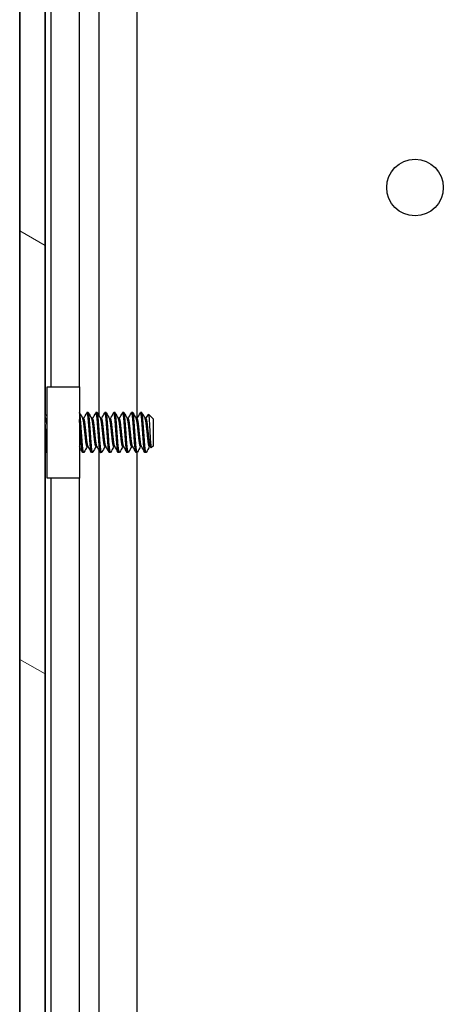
# Model space of a CAD drawing. Header units: millimetres. Extents: x 80 to 2248, y 80 to 1719.
# Tile 53 of 77: x 1155 to 1186, y 1141 to 1212. Entities that reach past the tile are written whole.
import ezdxf

# ---------------------------------------------------------------- set-up
doc = ezdxf.new("R2010")
doc.units = ezdxf.units.MM
doc.header["$LTSCALE"] = 8.333333
doc.layers.add('Hatch (ANSI)', color=7, linetype='Continuous', lineweight=18)
doc.layers.add('Visible (ANSI)', color=7, linetype='Continuous', lineweight=25)

msp = doc.modelspace()

# ---------------------------------------------------------------- hatches: boundary and pattern name
at = {"layer": 'Hatch (ANSI)'}
h = msp.add_hatch(dxfattribs=at)
h.set_pattern_fill('ANSI31', color=256, scale=211.666667, angle=105, style=0)
h.set_pattern_definition([(150, (0, 0), (-13.22917, -22.9136), [])])
h.paths.add_polyline_path([(1155.3191, 567.0588), (1157.1225, 567.0588), (1157.1225, 1264.0602), (1155.3191, 1264.0602)])

# ---------------------------------------------------------------- linework, layer by layer
at = {"layer": 'Visible (ANSI)'}
for p, q in [((1155.3191, 1264.0602), (1155.3191, 567.0588)), ((1157.1225, 567.0588), (1157.1225, 1264.0602)), ((1155.306, 576.4695), (1155.306, 1254.6495)), ((1157.135, 1254.6495), (1157.135, 1183.5678)), ((1160.9519, 1254.6495), (1160.9519, 1183.4712)), ((1163.6585, 1254.6495), (1163.6585, 1183.2523)), ((1157.516, 1252.3754), (1157.516, 1185.5095)), ((1159.548, 1252.8089), (1159.548, 1185.5095)), ((1157.266, 1185.5095), (1159.566, 1185.5095)), ((1157.266, 1179.0095), (1157.266, 1185.5095)), ((1159.566, 1185.5095), (1159.566, 1179.0095)), ((1157.266, 1183.4368), (1157.1225, 1183.5803)), ((1160.193, 1183.6819), (1160.1136, 1183.6819)), ((1160.828, 1183.6819), (1160.7486, 1183.6819)), ((1161.463, 1183.6819), (1161.3836, 1183.6819)), ((1162.098, 1183.6819), (1162.0186, 1183.6819)), ((1162.733, 1183.6819), (1162.6536, 1183.6819)), ((1163.368, 1183.6819), (1163.2886, 1183.6819)), ((1164.003, 1183.6819), (1163.9236, 1183.6819)), ((1164.8441, 1183.2057), (1164.4906, 1183.5591)), ((1159.8755, 1183.2523), (1159.8048, 1183.2523)), ((1160.5105, 1183.2523), (1160.4398, 1183.2523)), ((1161.1455, 1183.2523), (1161.0748, 1183.2523)), ((1161.7805, 1183.2523), (1161.7098, 1183.2523)), ((1162.4155, 1183.2523), (1162.3448, 1183.2523)), ((1163.0505, 1183.2523), (1162.9798, 1183.2523)), ((1163.6855, 1183.2523), (1163.6148, 1183.2523)), ((1164.3205, 1183.2523), (1164.2498, 1183.2523)), ((1164.8441, 1181.3134), (1164.8441, 1183.2057)), ((1164.8441, 1181.3134), (1164.6949, 1181.1642)), ((1157.1683, 1180.9845), (1157.1225, 1180.9387)), ((1157.135, 1180.9512), (1157.135, 1005.7678)), ((1157.266, 1180.8371), (1157.2561, 1180.8371)), ((1159.8755, 1180.8371), (1159.7961, 1180.8371)), ((1160.1851, 1181.2667), (1160.1136, 1181.2667)), ((1160.5105, 1180.8371), (1160.4311, 1180.8371)), ((1160.8201, 1181.2667), (1160.7486, 1181.2667)), ((1160.9519, 1181.0318), (1160.9519, 1005.7461)), ((1161.1455, 1180.8371), (1161.0661, 1180.8371)), ((1161.4551, 1181.2667), (1161.3836, 1181.2667)), ((1161.7805, 1180.8371), (1161.7011, 1180.8371)), ((1162.0901, 1181.2667), (1162.0186, 1181.2667)), ((1162.4155, 1180.8371), (1162.3361, 1180.8371)), ((1162.7251, 1181.2667), (1162.6536, 1181.2667)), ((1163.0505, 1180.8371), (1162.9711, 1180.8371)), ((1163.3601, 1181.2667), (1163.2886, 1181.2667)), ((1163.6855, 1180.8371), (1163.6061, 1180.8371)), ((1163.6585, 1180.8371), (1163.6585, 1005.4523)), ((1163.9951, 1181.2667), (1163.9236, 1181.2667)), ((1164.3205, 1180.8371), (1164.2411, 1180.8371)), ((1164.6301, 1181.2667), (1164.5586, 1181.2667)), ((1159.566, 1179.0095), (1157.266, 1179.0095)), ((1157.516, 1179.0095), (1157.516, 1007.6509)), ((1159.548, 1179.0095), (1159.548, 1007.6243))]:
    msp.add_line(p, q, dxfattribs=at)
msp.add_circle((1183.5, 1199.7247), 2.0193, dxfattribs=at)
msp.add_ellipse((1159.6626, 1182.2595), major_axis=(0, -0.343), ratio=0.1068566, start_param=0.4127074, end_param=2.7288852, dxfattribs=at)
for points, knots in [([(1157.2659, 1182.7806), (1157.2357, 1182.9391), (1157.2124, 1183.0656), (1157.1696, 1183.2612), (1157.1458, 1183.3566), (1157.1225, 1183.4364)], [-0.074217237, -0.074217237, -0.074217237, -0.074217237, -0.041316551, -0.041316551, -0.001073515, -0.001073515, -0.001073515, -0.001073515]), ([(1164.4827, 1183.5559), (1164.4855, 1183.561), (1164.4883, 1183.562), (1164.4991, 1183.5489), (1164.5077, 1183.5063), (1164.5255, 1183.3606), (1164.5344, 1183.2597), (1164.5497, 1183.0391), (1164.5572, 1182.9009), (1164.5754, 1182.5757), (1164.5837, 1182.4269), (1164.5974, 1182.186), (1164.6026, 1182.0949), (1164.6142, 1181.8917), (1164.6195, 1181.8016), (1164.6231, 1181.7379)], [-0.21194241, -0.21194241, -0.21194241, -0.21194241, -0.19498337, -0.19498337, -0.1484776, -0.1484776, -0.10250817, -0.10250817, -0.06653819, -0.06653819, -0.03897493, -0.03897493, -0.02198565, -0.02198565, -0.000001, -0.000001, -0.000001, -0.000001]), ([(1159.5659, 1182.8096), (1159.5803, 1182.7907), (1159.5936, 1182.7711), (1159.622, 1182.7234), (1159.6362, 1182.6946), (1159.6602, 1182.635), (1159.6699, 1182.604), (1159.6773, 1182.5737)], [0.012495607, 0.012495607, 0.012495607, 0.012495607, 0.0195994, 0.0195994, 0.029259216, 0.029259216, 0.039250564, 0.039250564, 0.039250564, 0.039250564]), ([(1157.1225, 1181.3046), (1157.1255, 1181.2655), (1157.1286, 1181.2295), (1157.1406, 1181.1036), (1157.1496, 1181.0396), (1157.16, 1181.0015), (1157.162, 1180.9956), (1157.1641, 1180.9918)], [-0.1968102, -0.1968102, -0.1968102, -0.1968102, -0.17074357, -0.17074357, -0.09624881, -0.09624881, -0.07937612, -0.07937612, -0.07937612, -0.07937612]), ([(1159.6773, 1181.9453), (1159.6668, 1181.9022), (1159.6513, 1181.8574), (1159.613, 1181.7782), (1159.5912, 1181.7424), (1159.566, 1181.7094)], [0, 0, 0, 0, 0.014245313, 0.014245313, 0.026722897, 0.026722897, 0.026722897, 0.026722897]), ([(1164.6231, 1181.7379), (1164.6277, 1181.659), (1164.6331, 1181.5771), (1164.6451, 1181.4277), (1164.6507, 1181.3696), (1164.6649, 1181.2487), (1164.6734, 1181.1997), (1164.6856, 1181.1658), (1164.6899, 1181.1592), (1164.6949, 1181.1641)], [-0.2355869, -0.2355869, -0.2355869, -0.2355869, -0.20366001, -0.20366001, -0.17794617, -0.17794617, -0.13906218, -0.13906218, -0.1199589, -0.1199589, -0.1199589, -0.1199589])]:
    msp.add_open_spline(points, degree=3, knots=knots, dxfattribs=at)
for points, weights, knots in [([(1159.7641, 1181.6238), (1159.7111, 1182.3584), (1159.6582, 1183.0436), (1159.6137, 1183.6202), (1159.566, 1183.6771)], [1, 0.866025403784, 1, 0.884808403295, 0.967700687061], [0.5, 0.5, 0.5, 0.510416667, 0.510416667, 0.519372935, 0.519372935, 0.519372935]), ([(1160.3197, 1181.6238), (1160.2668, 1182.3584), (1160.2139, 1183.0436), (1160.1609, 1183.7288), (1160.108, 1183.6793), (1160.1053, 1183.6768), (1160.1025, 1183.6718)], [1, 0.866025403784, 1, 0.866025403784, 1, 0.992128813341, 0.985182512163], [0.5, 0.5, 0.5, 0.510416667, 0.510416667, 0.520833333, 0.520833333, 0.521445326, 0.521445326, 0.521445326]), ([(1160.3991, 1181.6238), (1160.3461, 1182.3584), (1160.2932, 1183.0436), (1160.2439, 1183.6819), (1160.193, 1183.6819)], [1, 0.866025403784, 1, 0.874034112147, 0.984940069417], [0.4375, 0.4375, 0.4375, 0.447916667, 0.447916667, 0.457710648, 0.457710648, 0.457710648]), ([(1160.9547, 1181.6238), (1160.9018, 1182.3584), (1160.8489, 1183.0436), (1160.7959, 1183.7288), (1160.743, 1183.6793), (1160.7403, 1183.6768), (1160.7375, 1183.6718)], [1, 0.866025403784, 1, 0.866025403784, 1, 0.992128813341, 0.985182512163], [0.4375, 0.4375, 0.4375, 0.447916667, 0.447916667, 0.458333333, 0.458333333, 0.458945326, 0.458945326, 0.458945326]), ([(1161.0341, 1181.6238), (1160.9811, 1182.3584), (1160.9282, 1183.0436), (1160.8789, 1183.6819), (1160.828, 1183.6819)], [1, 0.866025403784, 1, 0.874034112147, 0.984940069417], [0.375, 0.375, 0.375, 0.385416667, 0.385416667, 0.395210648, 0.395210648, 0.395210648]), ([(1161.5897, 1181.6238), (1161.5368, 1182.3584), (1161.4839, 1183.0436), (1161.4309, 1183.7288), (1161.378, 1183.6793), (1161.3753, 1183.6768), (1161.3725, 1183.6718)], [1, 0.866025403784, 1, 0.866025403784, 1, 0.992128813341, 0.985182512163], [0.375, 0.375, 0.375, 0.385416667, 0.385416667, 0.395833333, 0.395833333, 0.396445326, 0.396445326, 0.396445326]), ([(1161.6691, 1181.6238), (1161.6161, 1182.3584), (1161.5632, 1183.0436), (1161.5139, 1183.6819), (1161.463, 1183.6819)], [1, 0.866025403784, 1, 0.874034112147, 0.984940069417], [0.3125, 0.3125, 0.3125, 0.322916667, 0.322916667, 0.332710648, 0.332710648, 0.332710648]), ([(1162.2247, 1181.6238), (1162.1718, 1182.3584), (1162.1189, 1183.0436), (1162.0659, 1183.7288), (1162.013, 1183.6793), (1162.0103, 1183.6768), (1162.0075, 1183.6718)], [1, 0.866025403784, 1, 0.866025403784, 1, 0.992128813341, 0.985182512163], [0.3125, 0.3125, 0.3125, 0.322916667, 0.322916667, 0.333333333, 0.333333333, 0.333945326, 0.333945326, 0.333945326]), ([(1162.3041, 1181.6238), (1162.2511, 1182.3584), (1162.1982, 1183.0436), (1162.1489, 1183.6819), (1162.098, 1183.6819)], [1, 0.866025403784, 1, 0.874034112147, 0.984940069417], [0.25, 0.25, 0.25, 0.260416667, 0.260416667, 0.270210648, 0.270210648, 0.270210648]), ([(1162.8597, 1181.6238), (1162.8068, 1182.3584), (1162.7539, 1183.0436), (1162.7009, 1183.7288), (1162.648, 1183.6793), (1162.6453, 1183.6768), (1162.6425, 1183.6718)], [1, 0.866025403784, 1, 0.866025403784, 1, 0.992128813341, 0.985182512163], [0.25, 0.25, 0.25, 0.260416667, 0.260416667, 0.270833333, 0.270833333, 0.271445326, 0.271445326, 0.271445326]), ([(1162.9391, 1181.6238), (1162.8861, 1182.3584), (1162.8332, 1183.0436), (1162.7839, 1183.6819), (1162.733, 1183.6819)], [1, 0.866025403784, 1, 0.874034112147, 0.984940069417], [0.1875, 0.1875, 0.1875, 0.197916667, 0.197916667, 0.207710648, 0.207710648, 0.207710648]), ([(1163.4947, 1181.6238), (1163.4418, 1182.3584), (1163.3889, 1183.0436), (1163.3359, 1183.7288), (1163.283, 1183.6793), (1163.2803, 1183.6768), (1163.2775, 1183.6718)], [1, 0.866025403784, 1, 0.866025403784, 1, 0.992128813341, 0.985182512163], [0.1875, 0.1875, 0.1875, 0.197916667, 0.197916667, 0.208333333, 0.208333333, 0.208945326, 0.208945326, 0.208945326]), ([(1163.5741, 1181.6238), (1163.5211, 1182.3584), (1163.4682, 1183.0436), (1163.4189, 1183.6819), (1163.368, 1183.6819)], [1, 0.866025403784, 1, 0.874034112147, 0.984940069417], [0.125, 0.125, 0.125, 0.135416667, 0.135416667, 0.145210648, 0.145210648, 0.145210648]), ([(1164.1297, 1181.6238), (1164.0768, 1182.3584), (1164.0239, 1183.0436), (1163.9709, 1183.7288), (1163.918, 1183.6793), (1163.9153, 1183.6768), (1163.9125, 1183.6718)], [1, 0.866025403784, 1, 0.866025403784, 1, 0.992128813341, 0.985182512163], [0.125, 0.125, 0.125, 0.135416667, 0.135416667, 0.145833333, 0.145833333, 0.146445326, 0.146445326, 0.146445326]), ([(1164.2091, 1181.6238), (1164.1561, 1182.3584), (1164.1032, 1183.0436), (1164.0539, 1183.6819), (1164.003, 1183.6819)], [1, 0.866025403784, 1, 0.874034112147, 0.984940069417], [0.0625, 0.0625, 0.0625, 0.072916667, 0.072916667, 0.082710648, 0.082710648, 0.082710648]), ([(1159.6006, 1182.7592), (1159.5892, 1182.9096), (1159.5789, 1183.0436), (1159.5726, 1183.1243), (1159.566, 1183.197)], [0.954137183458, 0.970630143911, 1, 0.982109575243, 0.968997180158], [0.5706331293, 0.5706331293, 0.5706331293, 0.5729166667, 0.5729166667, 0.5743076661, 0.5743076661, 0.5743076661]), ([(1160.1136, 1181.2667), (1160.1108, 1181.2667), (1160.108, 1181.2685), (1160.0551, 1181.303), (1160.0022, 1181.8158), (1159.9493, 1182.3285), (1159.8964, 1182.8068), (1159.8718, 1183.0287), (1159.8434, 1183.1476)], [0.984940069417, 0.991991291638, 1, 0.866025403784, 1, 0.866025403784, 1, 0.933012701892, 0.933012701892], [0.488960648, 0.488960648, 0.488960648, 0.489583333, 0.489583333, 0.5, 0.5, 0.510416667, 0.510416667, 0.515625, 0.515625, 0.515625]), ([(1160.1766, 1181.2818), (1160.1277, 1181.3687), (1160.0816, 1181.8158), (1160.0286, 1182.3285), (1159.9757, 1182.8068), (1159.9512, 1183.0287), (1159.9228, 1183.1476)], [0.97318712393, 0.881136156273, 1, 0.866025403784, 1, 0.933012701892, 0.933012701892], [0.49075821, 0.49075821, 0.49075821, 0.5, 0.5, 0.510416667, 0.510416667, 0.515625, 0.515625, 0.515625]), ([(1160.7486, 1181.2667), (1160.7458, 1181.2667), (1160.743, 1181.2685), (1160.6901, 1181.303), (1160.6372, 1181.8158), (1160.5843, 1182.3285), (1160.5314, 1182.8068), (1160.5068, 1183.0287), (1160.4784, 1183.1476)], [0.984940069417, 0.991991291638, 1, 0.866025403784, 1, 0.866025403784, 1, 0.933012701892, 0.933012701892], [0.426460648, 0.426460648, 0.426460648, 0.427083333, 0.427083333, 0.4375, 0.4375, 0.447916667, 0.447916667, 0.453125, 0.453125, 0.453125]), ([(1160.8116, 1181.2818), (1160.7627, 1181.3687), (1160.7166, 1181.8158), (1160.6636, 1182.3285), (1160.6107, 1182.8068), (1160.5862, 1183.0287), (1160.5578, 1183.1476)], [0.97318712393, 0.881136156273, 1, 0.866025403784, 1, 0.933012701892, 0.933012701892], [0.42825821, 0.42825821, 0.42825821, 0.4375, 0.4375, 0.447916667, 0.447916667, 0.453125, 0.453125, 0.453125]), ([(1161.3836, 1181.2667), (1161.3808, 1181.2667), (1161.378, 1181.2685), (1161.3251, 1181.303), (1161.2722, 1181.8158), (1161.2193, 1182.3285), (1161.1664, 1182.8068), (1161.1418, 1183.0287), (1161.1134, 1183.1476)], [0.984940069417, 0.991991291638, 1, 0.866025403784, 1, 0.866025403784, 1, 0.933012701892, 0.933012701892], [0.363960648, 0.363960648, 0.363960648, 0.364583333, 0.364583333, 0.375, 0.375, 0.385416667, 0.385416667, 0.390625, 0.390625, 0.390625]), ([(1161.4466, 1181.2818), (1161.3977, 1181.3687), (1161.3516, 1181.8158), (1161.2986, 1182.3285), (1161.2457, 1182.8068), (1161.2212, 1183.0287), (1161.1928, 1183.1476)], [0.97318712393, 0.881136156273, 1, 0.866025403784, 1, 0.933012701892, 0.933012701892], [0.36575821, 0.36575821, 0.36575821, 0.375, 0.375, 0.385416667, 0.385416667, 0.390625, 0.390625, 0.390625]), ([(1162.0186, 1181.2667), (1162.0158, 1181.2667), (1162.013, 1181.2685), (1161.9601, 1181.303), (1161.9072, 1181.8158), (1161.8543, 1182.3285), (1161.8014, 1182.8068), (1161.7768, 1183.0287), (1161.7484, 1183.1476)], [0.984940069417, 0.991991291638, 1, 0.866025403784, 1, 0.866025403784, 1, 0.933012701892, 0.933012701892], [0.301460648, 0.301460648, 0.301460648, 0.302083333, 0.302083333, 0.3125, 0.3125, 0.322916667, 0.322916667, 0.328125, 0.328125, 0.328125]), ([(1162.0816, 1181.2818), (1162.0327, 1181.3687), (1161.9866, 1181.8158), (1161.9336, 1182.3285), (1161.8807, 1182.8068), (1161.8562, 1183.0287), (1161.8278, 1183.1476)], [0.97318712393, 0.881136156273, 1, 0.866025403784, 1, 0.933012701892, 0.933012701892], [0.30325821, 0.30325821, 0.30325821, 0.3125, 0.3125, 0.322916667, 0.322916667, 0.328125, 0.328125, 0.328125]), ([(1162.6536, 1181.2667), (1162.6508, 1181.2667), (1162.648, 1181.2685), (1162.5951, 1181.303), (1162.5422, 1181.8158), (1162.4893, 1182.3285), (1162.4364, 1182.8068), (1162.4118, 1183.0287), (1162.3834, 1183.1476)], [0.984940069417, 0.991991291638, 1, 0.866025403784, 1, 0.866025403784, 1, 0.933012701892, 0.933012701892], [0.238960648, 0.238960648, 0.238960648, 0.239583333, 0.239583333, 0.25, 0.25, 0.260416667, 0.260416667, 0.265625, 0.265625, 0.265625]), ([(1162.7166, 1181.2818), (1162.6677, 1181.3687), (1162.6216, 1181.8158), (1162.5686, 1182.3285), (1162.5157, 1182.8068), (1162.4912, 1183.0287), (1162.4628, 1183.1476)], [0.97318712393, 0.881136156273, 1, 0.866025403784, 1, 0.933012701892, 0.933012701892], [0.24075821, 0.24075821, 0.24075821, 0.25, 0.25, 0.260416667, 0.260416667, 0.265625, 0.265625, 0.265625]), ([(1163.2886, 1181.2667), (1163.2858, 1181.2667), (1163.283, 1181.2685), (1163.2301, 1181.303), (1163.1772, 1181.8158), (1163.1243, 1182.3285), (1163.0714, 1182.8068), (1163.0468, 1183.0287), (1163.0184, 1183.1476)], [0.984940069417, 0.991991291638, 1, 0.866025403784, 1, 0.866025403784, 1, 0.933012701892, 0.933012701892], [0.176460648, 0.176460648, 0.176460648, 0.177083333, 0.177083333, 0.1875, 0.1875, 0.197916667, 0.197916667, 0.203125, 0.203125, 0.203125]), ([(1163.3516, 1181.2818), (1163.3027, 1181.3687), (1163.2566, 1181.8158), (1163.2036, 1182.3285), (1163.1507, 1182.8068), (1163.1262, 1183.0287), (1163.0978, 1183.1476)], [0.97318712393, 0.881136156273, 1, 0.866025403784, 1, 0.933012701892, 0.933012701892], [0.17825821, 0.17825821, 0.17825821, 0.1875, 0.1875, 0.197916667, 0.197916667, 0.203125, 0.203125, 0.203125]), ([(1163.9236, 1181.2667), (1163.9208, 1181.2667), (1163.918, 1181.2685), (1163.8651, 1181.303), (1163.8122, 1181.8158), (1163.7593, 1182.3285), (1163.7064, 1182.8068), (1163.6818, 1183.0287), (1163.6534, 1183.1476)], [0.984940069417, 0.991991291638, 1, 0.866025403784, 1, 0.866025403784, 1, 0.933012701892, 0.933012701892], [0.113960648, 0.113960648, 0.113960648, 0.114583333, 0.114583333, 0.125, 0.125, 0.135416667, 0.135416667, 0.140625, 0.140625, 0.140625]), ([(1163.9866, 1181.2818), (1163.9377, 1181.3687), (1163.8916, 1181.8158), (1163.8386, 1182.3285), (1163.7857, 1182.8068), (1163.7612, 1183.0287), (1163.7328, 1183.1476)], [0.97318712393, 0.881136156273, 1, 0.866025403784, 1, 0.933012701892, 0.933012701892], [0.11575821, 0.11575821, 0.11575821, 0.125, 0.125, 0.135416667, 0.135416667, 0.140625, 0.140625, 0.140625]), ([(1164.5586, 1181.2667), (1164.5558, 1181.2667), (1164.553, 1181.2685), (1164.5001, 1181.303), (1164.4472, 1181.8158), (1164.3943, 1182.3285), (1164.3414, 1182.8068), (1164.3168, 1183.0287), (1164.2884, 1183.1476)], [0.984940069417, 0.991991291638, 1, 0.866025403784, 1, 0.866025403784, 1, 0.933012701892, 0.933012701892], [0.051460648, 0.051460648, 0.051460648, 0.052083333, 0.052083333, 0.0625, 0.0625, 0.072916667, 0.072916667, 0.078125, 0.078125, 0.078125]), ([(1164.6216, 1181.2818), (1164.5727, 1181.3687), (1164.5266, 1181.8158), (1164.4736, 1182.3285), (1164.4207, 1182.8068), (1164.3962, 1183.0287), (1164.3678, 1183.1476)], [0.97318712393, 0.881136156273, 1, 0.866025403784, 1, 0.933012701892, 0.933012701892], [0.05325821, 0.05325821, 0.05325821, 0.0625, 0.0625, 0.072916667, 0.072916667, 0.078125, 0.078125, 0.078125]), ([(1157.2561, 1180.8371), (1157.2533, 1180.8371), (1157.2505, 1180.8397), (1157.1976, 1180.8891), (1157.1447, 1181.6238)], [0.984940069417, 0.991991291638, 1, 0.866025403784, 1], [0.801460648, 0.801460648, 0.801460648, 0.802083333, 0.802083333, 0.8125, 0.8125, 0.8125]), ([(1159.7961, 1180.8371), (1159.7933, 1180.8371), (1159.7905, 1180.8397), (1159.7376, 1180.8891), (1159.6847, 1181.6238)], [0.984940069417, 0.991991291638, 1, 0.866025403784, 1], [0.551460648, 0.551460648, 0.551460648, 0.552083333, 0.552083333, 0.5625, 0.5625, 0.5625]), ([(1159.8878, 1180.8484), (1159.8785, 1180.8317), (1159.8699, 1180.8397), (1159.817, 1180.8891), (1159.7641, 1181.6238)], [0.960072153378, 0.975587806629, 1, 0.866025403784, 1], [0.487685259, 0.487685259, 0.487685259, 0.489583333, 0.489583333, 0.5, 0.5, 0.5]), ([(1160.4311, 1180.8371), (1160.4283, 1180.8371), (1160.4255, 1180.8397), (1160.3726, 1180.8891), (1160.3197, 1181.6238)], [0.984940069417, 0.991991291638, 1, 0.866025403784, 1], [0.488960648, 0.488960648, 0.488960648, 0.489583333, 0.489583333, 0.5, 0.5, 0.5]), ([(1160.5228, 1180.8484), (1160.5135, 1180.8317), (1160.5049, 1180.8397), (1160.452, 1180.8891), (1160.3991, 1181.6238)], [0.960072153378, 0.975587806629, 1, 0.866025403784, 1], [0.425185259, 0.425185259, 0.425185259, 0.427083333, 0.427083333, 0.4375, 0.4375, 0.4375]), ([(1161.0661, 1180.8371), (1161.0633, 1180.8371), (1161.0605, 1180.8397), (1161.0076, 1180.8891), (1160.9547, 1181.6238)], [0.984940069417, 0.991991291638, 1, 0.866025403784, 1], [0.426460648, 0.426460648, 0.426460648, 0.427083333, 0.427083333, 0.4375, 0.4375, 0.4375]), ([(1161.1578, 1180.8484), (1161.1485, 1180.8317), (1161.1399, 1180.8397), (1161.087, 1180.8891), (1161.0341, 1181.6238)], [0.960072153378, 0.975587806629, 1, 0.866025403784, 1], [0.362685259, 0.362685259, 0.362685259, 0.364583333, 0.364583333, 0.375, 0.375, 0.375]), ([(1161.7011, 1180.8371), (1161.6983, 1180.8371), (1161.6955, 1180.8397), (1161.6426, 1180.8891), (1161.5897, 1181.6238)], [0.984940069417, 0.991991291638, 1, 0.866025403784, 1], [0.363960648, 0.363960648, 0.363960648, 0.364583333, 0.364583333, 0.375, 0.375, 0.375]), ([(1161.7928, 1180.8484), (1161.7835, 1180.8317), (1161.7749, 1180.8397), (1161.722, 1180.8891), (1161.6691, 1181.6238)], [0.960072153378, 0.975587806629, 1, 0.866025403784, 1], [0.300185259, 0.300185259, 0.300185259, 0.302083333, 0.302083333, 0.3125, 0.3125, 0.3125]), ([(1162.3361, 1180.8371), (1162.3333, 1180.8371), (1162.3305, 1180.8397), (1162.2776, 1180.8891), (1162.2247, 1181.6238)], [0.984940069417, 0.991991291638, 1, 0.866025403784, 1], [0.301460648, 0.301460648, 0.301460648, 0.302083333, 0.302083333, 0.3125, 0.3125, 0.3125]), ([(1162.4278, 1180.8484), (1162.4185, 1180.8317), (1162.4099, 1180.8397), (1162.357, 1180.8891), (1162.3041, 1181.6238)], [0.960072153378, 0.975587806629, 1, 0.866025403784, 1], [0.237685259, 0.237685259, 0.237685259, 0.239583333, 0.239583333, 0.25, 0.25, 0.25]), ([(1162.9711, 1180.8371), (1162.9683, 1180.8371), (1162.9655, 1180.8397), (1162.9126, 1180.8891), (1162.8597, 1181.6238)], [0.984940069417, 0.991991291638, 1, 0.866025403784, 1], [0.238960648, 0.238960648, 0.238960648, 0.239583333, 0.239583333, 0.25, 0.25, 0.25]), ([(1163.0628, 1180.8484), (1163.0535, 1180.8317), (1163.0449, 1180.8397), (1162.992, 1180.8891), (1162.9391, 1181.6238)], [0.960072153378, 0.975587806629, 1, 0.866025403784, 1], [0.175185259, 0.175185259, 0.175185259, 0.177083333, 0.177083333, 0.1875, 0.1875, 0.1875]), ([(1163.6061, 1180.8371), (1163.6033, 1180.8371), (1163.6005, 1180.8397), (1163.5476, 1180.8891), (1163.4947, 1181.6238)], [0.984940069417, 0.991991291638, 1, 0.866025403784, 1], [0.176460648, 0.176460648, 0.176460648, 0.177083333, 0.177083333, 0.1875, 0.1875, 0.1875]), ([(1163.6978, 1180.8484), (1163.6885, 1180.8317), (1163.6799, 1180.8397), (1163.627, 1180.8891), (1163.5741, 1181.6238)], [0.960072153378, 0.975587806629, 1, 0.866025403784, 1], [0.112685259, 0.112685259, 0.112685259, 0.114583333, 0.114583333, 0.125, 0.125, 0.125]), ([(1164.2411, 1180.8371), (1164.2383, 1180.8371), (1164.2355, 1180.8397), (1164.1826, 1180.8891), (1164.1297, 1181.6238)], [0.984940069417, 0.991991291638, 1, 0.866025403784, 1], [0.113960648, 0.113960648, 0.113960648, 0.114583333, 0.114583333, 0.125, 0.125, 0.125]), ([(1164.3328, 1180.8484), (1164.3235, 1180.8317), (1164.3149, 1180.8397), (1164.262, 1180.8891), (1164.2091, 1181.6238)], [0.960072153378, 0.975587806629, 1, 0.866025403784, 1], [0.050185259, 0.050185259, 0.050185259, 0.052083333, 0.052083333, 0.0625, 0.0625, 0.0625])]:
    msp.add_rational_spline(points, weights, degree=2, knots=knots, dxfattribs=at)
for points in [[(1159.5703, 1183.6706), (1159.6513, 1183.5256), (1159.7325, 1183.3806), (1159.8141, 1183.2358)], [(1159.8676, 1183.2523), (1159.9462, 1183.392), (1160.0244, 1183.5319), (1160.1025, 1183.6718)], [(1160.2053, 1183.6706), (1160.2863, 1183.5256), (1160.3675, 1183.3806), (1160.4491, 1183.2358)], [(1160.5026, 1183.2523), (1160.5812, 1183.392), (1160.6594, 1183.5319), (1160.7375, 1183.6718)], [(1160.8403, 1183.6706), (1160.9213, 1183.5256), (1161.0025, 1183.3806), (1161.0841, 1183.2358)], [(1161.1376, 1183.2523), (1161.2162, 1183.392), (1161.2944, 1183.5319), (1161.3725, 1183.6718)], [(1161.4753, 1183.6706), (1161.5563, 1183.5256), (1161.6375, 1183.3806), (1161.7191, 1183.2358)], [(1161.7726, 1183.2523), (1161.8512, 1183.392), (1161.9294, 1183.5319), (1162.0075, 1183.6718)], [(1162.1103, 1183.6706), (1162.1913, 1183.5256), (1162.2725, 1183.3806), (1162.3541, 1183.2358)], [(1162.4076, 1183.2523), (1162.4862, 1183.392), (1162.5644, 1183.5319), (1162.6425, 1183.6718)], [(1162.7453, 1183.6706), (1162.8263, 1183.5256), (1162.9075, 1183.3806), (1162.9891, 1183.2358)], [(1163.0426, 1183.2523), (1163.1212, 1183.392), (1163.1994, 1183.5319), (1163.2775, 1183.6718)], [(1163.3803, 1183.6706), (1163.4613, 1183.5256), (1163.5425, 1183.3806), (1163.6241, 1183.2358)], [(1163.6776, 1183.2523), (1163.7562, 1183.392), (1163.8344, 1183.5319), (1163.9125, 1183.6718)], [(1164.0153, 1183.6706), (1164.0963, 1183.5256), (1164.1775, 1183.3806), (1164.2591, 1183.2358)], [(1164.3126, 1183.2523), (1164.3695, 1183.3534), (1164.4261, 1183.4546), (1164.4827, 1183.5559)], [(1157.245, 1180.8473), (1157.2181, 1180.8955), (1157.1912, 1180.9437), (1157.1642, 1180.9919)], [(1159.785, 1180.8473), (1159.7121, 1180.9778), (1159.6392, 1181.1082), (1159.566, 1181.2385)], [(1160.1223, 1181.2667), (1160.0438, 1181.1274), (1159.9658, 1180.9879), (1159.8878, 1180.8484)], [(1160.42, 1180.8473), (1160.3391, 1180.9922), (1160.258, 1181.1371), (1160.1766, 1181.2818)], [(1160.7573, 1181.2667), (1160.6788, 1181.1274), (1160.6008, 1180.9879), (1160.5228, 1180.8484)], [(1161.055, 1180.8473), (1160.9741, 1180.9922), (1160.893, 1181.1371), (1160.8116, 1181.2818)], [(1161.3923, 1181.2667), (1161.3138, 1181.1274), (1161.2358, 1180.9879), (1161.1578, 1180.8484)], [(1161.69, 1180.8473), (1161.6091, 1180.9922), (1161.528, 1181.1371), (1161.4466, 1181.2818)], [(1162.0273, 1181.2667), (1161.9488, 1181.1274), (1161.8708, 1180.9879), (1161.7928, 1180.8484)], [(1162.325, 1180.8473), (1162.2441, 1180.9922), (1162.163, 1181.1371), (1162.0816, 1181.2818)], [(1162.6623, 1181.2667), (1162.5838, 1181.1274), (1162.5058, 1180.9879), (1162.4278, 1180.8484)], [(1162.96, 1180.8473), (1162.8791, 1180.9922), (1162.798, 1181.1371), (1162.7166, 1181.2818)], [(1163.2973, 1181.2667), (1163.2188, 1181.1274), (1163.1408, 1180.9879), (1163.0628, 1180.8484)], [(1163.595, 1180.8473), (1163.5141, 1180.9922), (1163.433, 1181.1371), (1163.3516, 1181.2818)], [(1163.9323, 1181.2667), (1163.8538, 1181.1274), (1163.7758, 1180.9879), (1163.6978, 1180.8484)], [(1164.23, 1180.8473), (1164.1491, 1180.9922), (1164.068, 1181.1371), (1163.9866, 1181.2818)], [(1164.5673, 1181.2667), (1164.4888, 1181.1274), (1164.4108, 1180.9879), (1164.3328, 1180.8484)], [(1164.6854, 1181.1682), (1164.6642, 1181.2061), (1164.6429, 1181.2439), (1164.6216, 1181.2818)]]:
    msp.add_open_spline(points, degree=3, dxfattribs=at)
for points, weights in [([(1157.2241, 1181.6238), (1157.1739, 1182.3202), (1157.1225, 1182.9887)], [1, 0.872099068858, 0.988403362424]), ([(1159.8434, 1183.1476), (1159.8285, 1183.2103), (1159.8141, 1183.2358)], [0.933012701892, 0.933012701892, 0.95162594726]), ([(1159.9228, 1183.1476), (1159.8978, 1183.2523), (1159.8755, 1183.2523)], [0.933012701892, 0.933012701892, 0.984940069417]), ([(1160.4784, 1183.1476), (1160.4635, 1183.2103), (1160.4491, 1183.2358)], [0.933012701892, 0.933012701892, 0.95162594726]), ([(1160.5578, 1183.1476), (1160.5328, 1183.2523), (1160.5105, 1183.2523)], [0.933012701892, 0.933012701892, 0.984940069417]), ([(1161.1134, 1183.1476), (1161.0985, 1183.2103), (1161.0841, 1183.2358)], [0.933012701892, 0.933012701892, 0.95162594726]), ([(1161.1928, 1183.1476), (1161.1678, 1183.2523), (1161.1455, 1183.2523)], [0.933012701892, 0.933012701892, 0.984940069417]), ([(1161.7484, 1183.1476), (1161.7335, 1183.2103), (1161.7191, 1183.2358)], [0.933012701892, 0.933012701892, 0.95162594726]), ([(1161.8278, 1183.1476), (1161.8028, 1183.2523), (1161.7805, 1183.2523)], [0.933012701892, 0.933012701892, 0.984940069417]), ([(1162.3834, 1183.1476), (1162.3685, 1183.2103), (1162.3541, 1183.2358)], [0.933012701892, 0.933012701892, 0.95162594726]), ([(1162.4628, 1183.1476), (1162.4378, 1183.2523), (1162.4155, 1183.2523)], [0.933012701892, 0.933012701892, 0.984940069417]), ([(1163.0184, 1183.1476), (1163.0035, 1183.2103), (1162.9891, 1183.2358)], [0.933012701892, 0.933012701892, 0.95162594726]), ([(1163.0978, 1183.1476), (1163.0728, 1183.2523), (1163.0505, 1183.2523)], [0.933012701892, 0.933012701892, 0.984940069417]), ([(1163.6534, 1183.1476), (1163.6385, 1183.2103), (1163.6241, 1183.2358)], [0.933012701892, 0.933012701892, 0.95162594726]), ([(1163.7328, 1183.1476), (1163.7078, 1183.2523), (1163.6855, 1183.2523)], [0.933012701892, 0.933012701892, 0.984940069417]), ([(1164.2884, 1183.1476), (1164.2735, 1183.2103), (1164.2591, 1183.2358)], [0.933012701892, 0.933012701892, 0.95162594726]), ([(1164.3678, 1183.1476), (1164.3428, 1183.2523), (1164.3205, 1183.2523)], [0.933012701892, 0.933012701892, 0.984940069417]), ([(1157.1447, 1181.6238), (1157.1341, 1181.7703), (1157.1225, 1181.9297)], [1, 0.97005869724, 0.95350025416]), ([(1157.266, 1181.1608), (1157.2436, 1181.353), (1157.2241, 1181.6238)], [0.935553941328, 0.946059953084, 1]), ([(1159.6847, 1181.6238), (1159.6751, 1181.7565), (1159.6646, 1181.9001)], [1, 0.972810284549, 0.956656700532])]:
    msp.add_rational_spline(points, weights, degree=2, dxfattribs=at)

doc.saveas('drawing.dxf')
